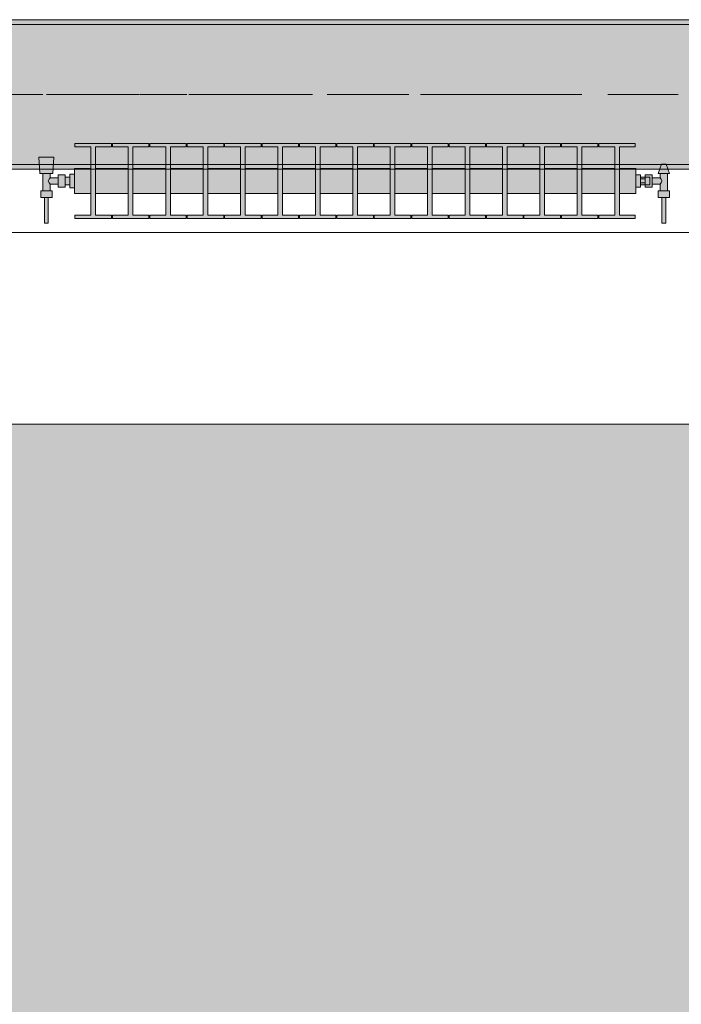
# Model space of a CAD drawing. Header units: metres. Extents: x -3.6 to 84.5, y -11 to 16.8.
# Tile 191 of 225: x 59.1 to 60.5, y -1.4 to 0.7. Entities that reach past the tile are written whole.
import ezdxf

# ---------------------------------------------------------------- set-up
doc = ezdxf.new("R2010")
doc.units = ezdxf.units.M
doc.header["$MEASUREMENT"] = 0
doc.linetypes.add('Achse', pattern=[0.2, 0.1, -0.05, 0, -0.05])
doc.linetypes.add('Strichlinie doppelt', pattern=[0.546806, 0.264583, -0.105833, 0.070556, -0.105833])
for name, color, linetype in [('302 - Elemente.Schraffur', 7, 'Continuous'), ('451 - Universal.Achsen Raster', 7, 'Continuous'), ('604 - Struktur.Wand Aussen', 7, 'Continuous'), ('608 - Struktur.Träger', 7, 'Continuous'), ('801 - HKLSE.Heizung_ Klima_ Lüftung', 7, 'Continuous')]:
    doc.layers.add(name, color=color, linetype=linetype)
pattern_1 = [(45, (0, 0), (-0.01767767, 0.01767767), [0, -0.025])]

msp = doc.modelspace()

# ---------------------------------------------------------------- hatches: boundary and pattern name
at = {"layer": '302 - Elemente.Schraffur', "linetype": 'Continuous', "lineweight": 0, "true_color": 0x282828}
msp.add_hatch(color=250, dxfattribs=at).paths.add_polyline_path([(55.22, -3.31), (62.435, -3.31), (62.435, -0.155), (55.22, -0.155)])
at = {"layer": '608 - Struktur.Träger', "linetype": 'Continuous', "lineweight": 0, "true_color": 0x000000}
h = msp.add_hatch(dxfattribs=at)
h.set_pattern_fill('Beton__Stahlbeton_0001', color=18, style=0, pattern_type=2)
h.set_pattern_definition([(45, (0, 0), (-0.08485281, 0.08485281), []), (45, (-0.04243, 0.04243), (-0.08485281, 0.08485281), [0.09, -0.03])])
h.paths.add_polyline_path([(0.69, 0.7), (0.38, 0.7), (0.38, 0.4), (0.69, 0.4), (3.97, 0.4), (4.29, 0.4), (7.57, 0.4), (7.89, 0.4), (11.17, 0.4), (11.49, 0.4), (14.77, 0.4), (15.09, 0.4), (18.37, 0.4), (18.69, 0.4), (21.97, 0.4), (22.29, 0.4), (25.57, 0.4), (25.89, 0.4), (29.17, 0.4), (29.49, 0.4), (32.77, 0.4), (33.09, 0.4), (36.37, 0.4), (36.69, 0.4), (39.97, 0.4), (40.29, 0.4), (43.57, 0.4), (43.89, 0.4), (47.17, 0.4), (47.49, 0.4), (50.77, 0.4), (51.09, 0.4), (51.8, 0.4), (51.97, 0.4), (54.37, 0.4), (54.69, 0.4), (57.97, 0.4), (58.29, 0.4), (61.57, 0.4), (61.88, 0.4), (61.88, 0.7), (61.57, 0.7), (58.29, 0.7), (57.97, 0.7), (54.69, 0.7), (54.37, 0.7), (51.97, 0.7), (51.8, 0.7), (51.09, 0.7), (50.77, 0.7), (47.49, 0.7), (47.16, 0.7), (43.89, 0.7), (43.57, 0.7), (40.29, 0.7), (39.935, 0.7), (36.69, 0.7), (36.37, 0.7), (33.09, 0.7), (32.77, 0.7), (29.49, 0.7), (29.17, 0.7), (25.89, 0.7), (25.57, 0.7), (22.29, 0.7), (21.97, 0.7), (18.69, 0.7), (18.37, 0.7), (15.09, 0.7), (14.77, 0.7), (11.49, 0.7), (11.17, 0.7), (7.89, 0.7), (7.57, 0.7), (4.29, 0.7), (3.97, 0.7)])
h = msp.add_hatch(dxfattribs=at)
h.set_pattern_fill('Gips_0001', color=18, style=0, pattern_type=2)
h.set_pattern_definition(pattern_1)
h.paths.add_polyline_path([(58.29, 0.71), (58.29, 0.7), (61.57, 0.7), (61.57, 0.71)])
h = msp.add_hatch(dxfattribs=at)
h.set_pattern_fill('Gips_0001', color=18, style=0, pattern_type=2)
h.set_pattern_definition(pattern_1)
h.paths.add_polyline_path([(58.29, 0.4), (58.29, 0.39), (61.57, 0.39), (61.57, 0.4)])
at = {"layer": '801 - HKLSE.Heizung_ Klima_ Lüftung', "linetype": 'Continuous', "lineweight": 0, "true_color": 0x3a3a3a}
for points in [[(59.24, 0.3383), (59.275, 0.3383), (59.275, 0.2917), (59.241, 0.2917), (59.241, 0.285), (59.319, 0.285), (59.319, 0.2917), (59.285, 0.2917), (59.285, 0.3383), (59.355, 0.3383), (59.355, 0.2917), (59.321, 0.2917), (59.321, 0.285), (59.399, 0.285), (59.399, 0.2917), (59.365, 0.2917), (59.365, 0.3383), (59.435, 0.3383), (59.435, 0.2917), (59.401, 0.2917), (59.401, 0.285), (59.479, 0.285), (59.479, 0.2917), (59.445, 0.2917), (59.445, 0.3383), (59.515, 0.3383), (59.515, 0.2917), (59.481, 0.2917), (59.481, 0.285), (59.559, 0.285), (59.559, 0.2917), (59.525, 0.2917), (59.525, 0.3383), (59.595, 0.3383), (59.595, 0.2917), (59.561, 0.2917), (59.561, 0.285), (59.639, 0.285), (59.639, 0.2917), (59.605, 0.2917), (59.605, 0.3383), (59.675, 0.3383), (59.675, 0.2917), (59.641, 0.2917), (59.641, 0.285), (59.719, 0.285), (59.719, 0.2917), (59.685, 0.2917), (59.685, 0.3383), (59.755, 0.3383), (59.755, 0.2917), (59.721, 0.2917), (59.721, 0.285), (59.799, 0.285), (59.799, 0.2917), (59.765, 0.2917), (59.765, 0.3383), (59.835, 0.3383), (59.835, 0.2917), (59.801, 0.2917), (59.801, 0.285), (59.879, 0.285), (59.879, 0.2917), (59.845, 0.2917), (59.845, 0.3383), (59.915, 0.3383), (59.915, 0.2917), (59.881, 0.2917), (59.881, 0.285), (59.959, 0.285), (59.959, 0.2917), (59.925, 0.2917), (59.925, 0.3383), (59.995, 0.3383), (59.995, 0.2917), (59.961, 0.2917), (59.961, 0.285), (60.039, 0.285), (60.039, 0.2917), (60.005, 0.2917), (60.005, 0.3383), (60.075, 0.3383), (60.075, 0.2917), (60.041, 0.2917), (60.041, 0.285), (60.119, 0.285), (60.119, 0.2917), (60.085, 0.2917), (60.085, 0.3383), (60.155, 0.3383), (60.155, 0.2917), (60.121, 0.2917), (60.121, 0.285), (60.199, 0.285), (60.199, 0.2917), (60.165, 0.2917), (60.165, 0.3383), (60.235, 0.3383), (60.235, 0.2917), (60.201, 0.2917), (60.201, 0.285), (60.279, 0.285), (60.279, 0.2917), (60.245, 0.2917), (60.245, 0.3383), (60.315, 0.3383), (60.315, 0.2917), (60.281, 0.2917), (60.281, 0.285), (60.359, 0.285), (60.359, 0.2917), (60.325, 0.2917), (60.325, 0.3383), (60.395, 0.3383), (60.395, 0.2917), (60.361, 0.2917), (60.361, 0.285), (60.439, 0.285), (60.439, 0.2917), (60.405, 0.2917), (60.405, 0.3383), (60.44, 0.3383), (60.44, 0.3917), (60.405, 0.3917), (60.405, 0.4383), (60.439, 0.4383), (60.439, 0.445), (60.361, 0.445), (60.361, 0.4383), (60.395, 0.4383), (60.395, 0.3917), (60.325, 0.3917), (60.325, 0.4383), (60.359, 0.4383), (60.359, 0.445), (60.281, 0.445), (60.281, 0.4383), (60.315, 0.4383), (60.315, 0.3917), (60.245, 0.3917), (60.245, 0.4383), (60.279, 0.4383), (60.279, 0.445), (60.201, 0.445), (60.201, 0.4383), (60.235, 0.4383), (60.235, 0.3917), (60.165, 0.3917), (60.165, 0.4383), (60.199, 0.4383), (60.199, 0.445), (60.121, 0.445), (60.121, 0.4383), (60.155, 0.4383), (60.155, 0.3917), (60.085, 0.3917), (60.085, 0.4383), (60.119, 0.4383), (60.119, 0.445), (60.041, 0.445), (60.041, 0.4383), (60.075, 0.4383), (60.075, 0.3917), (60.005, 0.3917), (60.005, 0.4383), (60.039, 0.4383), (60.039, 0.445), (59.961, 0.445), (59.961, 0.4383), (59.995, 0.4383), (59.995, 0.3917), (59.925, 0.3917), (59.925, 0.4383), (59.959, 0.4383), (59.959, 0.445), (59.881, 0.445), (59.881, 0.4383), (59.915, 0.4383), (59.915, 0.3917), (59.845, 0.3917), (59.845, 0.4383), (59.879, 0.4383), (59.879, 0.445), (59.801, 0.445), (59.801, 0.4383), (59.835, 0.4383), (59.835, 0.3917), (59.765, 0.3917), (59.765, 0.4383), (59.799, 0.4383), (59.799, 0.445), (59.721, 0.445), (59.721, 0.4383), (59.755, 0.4383), (59.755, 0.3917), (59.685, 0.3917), (59.685, 0.4383), (59.719, 0.4383), (59.719, 0.445), (59.641, 0.445), (59.641, 0.4383), (59.675, 0.4383), (59.675, 0.3917), (59.605, 0.3917), (59.605, 0.4383), (59.639, 0.4383), (59.639, 0.445), (59.561, 0.445), (59.561, 0.4383), (59.595, 0.4383), (59.595, 0.3917), (59.525, 0.3917), (59.525, 0.4383), (59.559, 0.4383), (59.559, 0.445), (59.481, 0.445), (59.481, 0.4383), (59.515, 0.4383), (59.515, 0.3917), (59.445, 0.3917), (59.445, 0.4383), (59.479, 0.4383), (59.479, 0.445), (59.401, 0.445), (59.401, 0.4383), (59.435, 0.4383), (59.435, 0.3917), (59.365, 0.3917), (59.365, 0.4383), (59.399, 0.4383), (59.399, 0.445), (59.321, 0.445), (59.321, 0.4383), (59.355, 0.4383), (59.355, 0.3917), (59.285, 0.3917), (59.285, 0.4383), (59.319, 0.4383), (59.319, 0.445), (59.241, 0.445), (59.241, 0.4383), (59.275, 0.4383), (59.275, 0.3917), (59.24, 0.3917)], [(59.24, 0.3797), (59.23, 0.3797), (59.23, 0.373), (59.22, 0.373), (59.22, 0.378), (59.205, 0.378), (59.205, 0.372), (59.188, 0.372), (59.188, 0.381), (59.194, 0.381), (59.196, 0.416), (59.164, 0.416), (59.166, 0.381), (59.172, 0.381), (59.172, 0.344), (59.168, 0.344), (59.168, 0.33), (59.176, 0.33), (59.176, 0.275), (59.184, 0.275), (59.184, 0.33), (59.192, 0.33), (59.192, 0.344), (59.188, 0.344), (59.188, 0.358), (59.205, 0.358), (59.205, 0.352), (59.22, 0.352), (59.22, 0.357), (59.23, 0.357), (59.23, 0.3503), (59.24, 0.3503)], [(60.44, 0.378), (60.44, 0.352), (60.45, 0.352), (60.45, 0.357), (60.46, 0.357), (60.46, 0.352), (60.475, 0.352), (60.475, 0.358), (60.492, 0.358), (60.492, 0.344), (60.488, 0.344), (60.488, 0.33), (60.496, 0.33), (60.496, 0.275), (60.504, 0.275), (60.504, 0.33), (60.512, 0.33), (60.512, 0.344), (60.508, 0.344), (60.508, 0.381), (60.512, 0.381), (60.505, 0.401), (60.495, 0.401), (60.488, 0.381), (60.492, 0.381), (60.492, 0.372), (60.475, 0.372), (60.475, 0.378), (60.46, 0.378), (60.46, 0.373), (60.45, 0.373), (60.45, 0.378)]]:
    msp.add_hatch(color=250, dxfattribs=at).paths.add_polyline_path(points)

# ---------------------------------------------------------------- linework, layer by layer
at = {"layer": '451 - Universal.Achsen Raster', "color": 160, "linetype": 'Strichlinie doppelt', "lineweight": 9, "true_color": 0x3232ff}
msp.add_line((64.935, 0.55), (-3.175, 0.55), dxfattribs=at)
at = {"layer": '604 - Struktur.Wand Aussen', "color": 7, "linetype": 'Continuous', "lineweight": 13}
for p, q in [((61.13, 0.255), (58.73, 0.255)), ((58.73, -0.155), (61.13, -0.155))]:
    msp.add_line(p, q, dxfattribs=at)
at = {"layer": '608 - Struktur.Träger', "color": 7, "linetype": 'Continuous', "lineweight": 13}
for p, q in [((0.38, 0.71), (61.88, 0.71)), ((61.57, 0.7), (58.29, 0.7)), ((0.38, 0.39), (61.88, 0.39))]:
    msp.add_line(p, q, dxfattribs=at)
at = {"layer": '608 - Struktur.Träger', "color": 7, "linetype": 'Continuous', "lineweight": 5}
for p, q in [((61.57, 0.71), (58.29, 0.71)), ((61.57, 0.39), (58.29, 0.39))]:
    msp.add_line(p, q, dxfattribs=at)
at = {"layer": '608 - Struktur.Träger', "color": 7, "linetype": 'Achse', "lineweight": 9}
msp.add_line((0.38, 0.55), (61.88, 0.55), dxfattribs=at)
at = {"layer": '608 - Struktur.Träger', "color": 7, "linetype": 'Continuous', "lineweight": 13, "flags": 128}
msp.add_lwpolyline([(61.88, 0.4), (61.57, 0.4), (58.29, 0.4), (57.97, 0.4), (54.69, 0.4), (54.37, 0.4)], dxfattribs=at)
at = {"layer": '801 - HKLSE.Heizung_ Klima_ Lüftung', "color": 7, "linetype": 'Continuous', "lineweight": 5, "true_color": 0xebebeb}
for p, q in [((59.241, 0.445), (59.319, 0.445)), ((59.241, 0.4383), (59.241, 0.445)), ((59.241, 0.445), (59.319, 0.445)), ((59.241, 0.4383), (59.241, 0.445)), ((59.319, 0.445), (59.319, 0.4383)), ((59.321, 0.445), (59.399, 0.445)), ((59.321, 0.4383), (59.321, 0.445)), ((59.321, 0.445), (59.399, 0.445)), ((59.321, 0.4383), (59.321, 0.445)), ((59.399, 0.445), (59.399, 0.4383)), ((59.399, 0.445), (59.399, 0.4383)), ((59.401, 0.445), (59.479, 0.445)), ((59.401, 0.445), (59.479, 0.445)), ((59.401, 0.4383), (59.401, 0.445)), ((59.479, 0.445), (59.479, 0.4383)), ((59.479, 0.445), (59.479, 0.4383)), ((59.481, 0.445), (59.559, 0.445)), ((59.481, 0.445), (59.559, 0.445)), ((59.481, 0.4383), (59.481, 0.445)), ((59.559, 0.445), (59.559, 0.4383)), ((59.561, 0.445), (59.639, 0.445)), ((59.561, 0.4383), (59.561, 0.445)), ((59.561, 0.445), (59.639, 0.445)), ((59.561, 0.4383), (59.561, 0.445)), ((59.639, 0.445), (59.639, 0.4383)), ((59.639, 0.445), (59.639, 0.4383)), ((59.641, 0.445), (59.719, 0.445)), ((59.641, 0.445), (59.719, 0.445)), ((59.641, 0.4383), (59.641, 0.445)), ((59.719, 0.445), (59.719, 0.4383)), ((59.721, 0.445), (59.799, 0.445)), ((59.721, 0.4383), (59.721, 0.445)), ((59.721, 0.445), (59.799, 0.445)), ((59.721, 0.4383), (59.721, 0.445)), ((59.799, 0.445), (59.799, 0.4383)), ((59.801, 0.445), (59.879, 0.445)), ((59.801, 0.445), (59.879, 0.445)), ((59.801, 0.4383), (59.801, 0.445)), ((59.879, 0.445), (59.879, 0.4383)), ((59.879, 0.445), (59.879, 0.4383)), ((59.881, 0.445), (59.959, 0.445)), ((59.881, 0.445), (59.959, 0.445)), ((59.881, 0.4383), (59.881, 0.445)), ((59.959, 0.445), (59.959, 0.4383)), ((59.959, 0.445), (59.959, 0.4383)), ((59.961, 0.445), (60.039, 0.445)), ((59.961, 0.4383), (59.961, 0.445)), ((59.961, 0.445), (60.039, 0.445)), ((59.961, 0.4383), (59.961, 0.445)), ((60.039, 0.445), (60.039, 0.4383)), ((60.041, 0.445), (60.119, 0.445)), ((60.041, 0.445), (60.119, 0.445)), ((60.041, 0.4383), (60.041, 0.445)), ((60.119, 0.445), (60.119, 0.4383)), ((60.121, 0.445), (60.199, 0.445)), ((60.121, 0.445), (60.199, 0.445)), ((60.121, 0.4383), (60.121, 0.445)), ((60.199, 0.445), (60.199, 0.4383)), ((60.199, 0.445), (60.199, 0.4383)), ((60.201, 0.445), (60.279, 0.445)), ((60.201, 0.4383), (60.201, 0.445)), ((60.201, 0.445), (60.279, 0.445)), ((60.201, 0.4383), (60.201, 0.445)), ((60.279, 0.445), (60.279, 0.4383)), ((60.281, 0.445), (60.359, 0.445)), ((60.281, 0.4383), (60.281, 0.445)), ((60.281, 0.445), (60.359, 0.445)), ((60.281, 0.4383), (60.281, 0.445)), ((60.359, 0.445), (60.359, 0.4383)), ((60.359, 0.445), (60.359, 0.4383)), ((60.361, 0.445), (60.439, 0.445)), ((60.361, 0.4383), (60.361, 0.445)), ((60.361, 0.445), (60.439, 0.445)), ((60.361, 0.4383), (60.361, 0.445)), ((60.439, 0.445), (60.439, 0.4383)), ((59.275, 0.4383), (59.241, 0.4383)), ((59.275, 0.2917), (59.275, 0.4383)), ((59.319, 0.4383), (59.285, 0.4383)), ((59.285, 0.4383), (59.285, 0.2917)), ((59.355, 0.4383), (59.321, 0.4383)), ((59.355, 0.2917), (59.355, 0.4383)), ((59.399, 0.4383), (59.365, 0.4383)), ((59.365, 0.4383), (59.365, 0.2917)), ((59.435, 0.4383), (59.401, 0.4383)), ((59.435, 0.2917), (59.435, 0.4383)), ((59.479, 0.4383), (59.445, 0.4383)), ((59.445, 0.4383), (59.445, 0.2917)), ((59.515, 0.4383), (59.481, 0.4383)), ((59.515, 0.2917), (59.515, 0.4383)), ((59.559, 0.4383), (59.525, 0.4383)), ((59.525, 0.4383), (59.525, 0.2917)), ((59.595, 0.4383), (59.561, 0.4383)), ((59.595, 0.2917), (59.595, 0.4383)), ((59.639, 0.4383), (59.605, 0.4383)), ((59.605, 0.4383), (59.605, 0.2917)), ((59.675, 0.4383), (59.641, 0.4383)), ((59.675, 0.2917), (59.675, 0.4383)), ((59.719, 0.4383), (59.685, 0.4383)), ((59.685, 0.4383), (59.685, 0.2917)), ((59.755, 0.4383), (59.721, 0.4383)), ((59.755, 0.2917), (59.755, 0.4383)), ((59.799, 0.4383), (59.765, 0.4383)), ((59.765, 0.4383), (59.765, 0.2917)), ((59.835, 0.4383), (59.801, 0.4383)), ((59.835, 0.2917), (59.835, 0.4383)), ((59.879, 0.4383), (59.845, 0.4383)), ((59.845, 0.4383), (59.845, 0.2917)), ((59.915, 0.4383), (59.881, 0.4383)), ((59.915, 0.2917), (59.915, 0.4383)), ((59.959, 0.4383), (59.925, 0.4383)), ((59.925, 0.4383), (59.925, 0.2917)), ((59.995, 0.4383), (59.961, 0.4383)), ((59.995, 0.2917), (59.995, 0.4383)), ((60.039, 0.4383), (60.005, 0.4383)), ((60.005, 0.4383), (60.005, 0.2917)), ((60.075, 0.4383), (60.041, 0.4383)), ((60.075, 0.2917), (60.075, 0.4383)), ((60.119, 0.4383), (60.085, 0.4383)), ((60.085, 0.4383), (60.085, 0.2917)), ((60.155, 0.4383), (60.121, 0.4383)), ((60.155, 0.2917), (60.155, 0.4383)), ((60.199, 0.4383), (60.165, 0.4383)), ((60.165, 0.4383), (60.165, 0.2917)), ((60.235, 0.4383), (60.201, 0.4383)), ((60.235, 0.2917), (60.235, 0.4383)), ((60.279, 0.4383), (60.245, 0.4383)), ((60.245, 0.4383), (60.245, 0.2917)), ((60.315, 0.4383), (60.281, 0.4383)), ((60.315, 0.2917), (60.315, 0.4383)), ((60.359, 0.4383), (60.325, 0.4383)), ((60.325, 0.4383), (60.325, 0.2917)), ((60.395, 0.4383), (60.361, 0.4383)), ((60.395, 0.2917), (60.395, 0.4383)), ((60.439, 0.4383), (60.405, 0.4383)), ((60.405, 0.4383), (60.405, 0.2917)), ((59.1687, 0.416), (59.164, 0.416)), ((59.164, 0.416), (59.1687, 0.416)), ((59.166, 0.381), (59.164, 0.416)), ((59.18, 0.416), (59.1687, 0.416)), ((59.1687, 0.416), (59.18, 0.416)), ((59.1913, 0.416), (59.18, 0.416)), ((59.18, 0.416), (59.1913, 0.416)), ((59.1913, 0.416), (59.196, 0.416)), ((59.196, 0.416), (59.1913, 0.416)), ((59.194, 0.381), (59.196, 0.416)), ((60.488, 0.381), (60.495, 0.401)), ((60.495, 0.401), (60.4965, 0.401)), ((60.4965, 0.401), (60.5, 0.401)), ((60.5, 0.401), (60.5035, 0.401)), ((60.5035, 0.401), (60.505, 0.401)), ((60.512, 0.381), (60.505, 0.401)), ((59.1701, 0.381), (59.166, 0.381)), ((59.18, 0.381), (59.1701, 0.381)), ((59.172, 0.344), (59.172, 0.381)), ((59.1899, 0.381), (59.18, 0.381)), ((59.188, 0.372), (59.188, 0.381)), ((59.194, 0.381), (59.1899, 0.381)), ((59.23, 0.365), (59.23, 0.3797)), ((59.23, 0.3797), (59.24, 0.3797)), ((59.23, 0.3797), (59.24, 0.3797)), ((59.23, 0.365), (59.23, 0.3797)), ((59.23, 0.3797), (59.24, 0.3797)), ((59.23, 0.3797), (59.24, 0.3797)), ((59.24, 0.3839), (59.24, 0.3917)), ((59.24, 0.3917), (59.275, 0.3917)), ((59.24, 0.365), (59.24, 0.3839)), ((59.285, 0.3917), (59.355, 0.3917)), ((59.365, 0.3917), (59.435, 0.3917)), ((59.445, 0.3917), (59.515, 0.3917)), ((59.525, 0.3917), (59.595, 0.3917)), ((59.605, 0.3917), (59.675, 0.3917)), ((59.685, 0.3917), (59.755, 0.3917)), ((59.765, 0.3917), (59.835, 0.3917)), ((59.845, 0.3917), (59.915, 0.3917)), ((59.925, 0.3917), (59.995, 0.3917)), ((60.005, 0.3917), (60.075, 0.3917)), ((60.085, 0.3917), (60.155, 0.3917)), ((60.165, 0.3917), (60.235, 0.3917)), ((60.245, 0.3917), (60.315, 0.3917)), ((60.325, 0.3917), (60.395, 0.3917)), ((60.405, 0.3917), (60.44, 0.3917)), ((60.44, 0.3839), (60.44, 0.3917)), ((60.44, 0.365), (60.44, 0.3839)), ((60.488, 0.381), (60.4915, 0.381)), ((60.4915, 0.381), (60.5, 0.381)), ((60.492, 0.372), (60.492, 0.381)), ((60.5, 0.381), (60.5085, 0.381)), ((60.508, 0.344), (60.508, 0.381)), ((60.5085, 0.381), (60.512, 0.381)), ((59.1839, 0.365), (59.1853, 0.3679)), ((59.1853, 0.3621), (59.1839, 0.365)), ((59.1858, 0.3689), (59.1863, 0.3699)), ((59.1863, 0.3601), (59.1858, 0.3611)), ((59.1863, 0.3699), (59.188, 0.372)), ((59.188, 0.358), (59.1863, 0.3601)), ((59.188, 0.372), (59.205, 0.372)), ((59.205, 0.3715), (59.205, 0.378)), ((59.205, 0.378), (59.22, 0.378)), ((59.205, 0.3585), (59.205, 0.3715)), ((59.205, 0.352), (59.205, 0.3585)), ((59.22, 0.3715), (59.22, 0.378)), ((59.22, 0.373), (59.23, 0.373)), ((59.22, 0.3585), (59.22, 0.3715)), ((59.22, 0.352), (59.22, 0.3585)), ((59.23, 0.3707), (59.23, 0.373)), ((59.23, 0.365), (59.23, 0.3707)), ((59.23, 0.3503), (59.23, 0.365)), ((59.23, 0.3503), (59.23, 0.365)), ((59.23, 0.3593), (59.23, 0.365)), ((59.23, 0.357), (59.23, 0.3593)), ((59.24, 0.3461), (59.24, 0.365)), ((60.44, 0.378), (60.45, 0.378)), ((60.44, 0.378), (60.45, 0.378)), ((60.44, 0.378), (60.45, 0.378)), ((60.44, 0.378), (60.45, 0.378)), ((60.44, 0.3461), (60.44, 0.365)), ((60.45, 0.365), (60.45, 0.378)), ((60.46, 0.373), (60.45, 0.373)), ((60.45, 0.3693), (60.46, 0.3693)), ((60.45, 0.352), (60.45, 0.365)), ((60.45, 0.3607), (60.46, 0.3607)), ((60.46, 0.3715), (60.46, 0.378)), ((60.46, 0.378), (60.46, 0.373)), ((60.475, 0.378), (60.46, 0.378)), ((60.46, 0.3707), (60.46, 0.373)), ((60.46, 0.373), (60.47, 0.373)), ((60.46, 0.3707), (60.46, 0.373)), ((60.46, 0.3693), (60.46, 0.3715)), ((60.46, 0.365), (60.46, 0.3707)), ((60.46, 0.3693), (60.46, 0.3707)), ((60.46, 0.365), (60.46, 0.3693)), ((60.46, 0.3607), (60.46, 0.365)), ((60.46, 0.3593), (60.46, 0.365)), ((60.46, 0.3585), (60.46, 0.3607)), ((60.46, 0.3593), (60.46, 0.3607)), ((60.46, 0.357), (60.46, 0.3593)), ((60.46, 0.357), (60.46, 0.3593)), ((60.46, 0.352), (60.46, 0.3585)), ((60.47, 0.3707), (60.47, 0.373)), ((60.47, 0.365), (60.47, 0.3707)), ((60.47, 0.3593), (60.47, 0.365)), ((60.47, 0.357), (60.47, 0.3593)), ((60.475, 0.3715), (60.475, 0.378)), ((60.492, 0.372), (60.475, 0.372)), ((60.475, 0.3585), (60.475, 0.3715)), ((60.475, 0.352), (60.475, 0.3585)), ((60.4937, 0.3699), (60.492, 0.372)), ((60.492, 0.358), (60.4937, 0.3601)), ((60.4942, 0.3689), (60.4937, 0.3699)), ((60.4937, 0.3601), (60.4942, 0.3611)), ((60.4961, 0.365), (60.4947, 0.3679)), ((60.4947, 0.3621), (60.4961, 0.365)), ((59.174, 0.344), (59.168, 0.344)), ((59.168, 0.33), (59.168, 0.344)), ((59.186, 0.344), (59.174, 0.344)), ((59.192, 0.344), (59.186, 0.344)), ((59.188, 0.344), (59.188, 0.358)), ((59.188, 0.358), (59.205, 0.358)), ((59.192, 0.33), (59.192, 0.344)), ((59.205, 0.352), (59.22, 0.352)), ((59.22, 0.357), (59.23, 0.357)), ((59.23, 0.3503), (59.24, 0.3503)), ((59.23, 0.3503), (59.24, 0.3503)), ((59.24, 0.3383), (59.24, 0.3461)), ((59.24, 0.3383), (59.275, 0.3383)), ((59.285, 0.3383), (59.355, 0.3383)), ((59.365, 0.3383), (59.435, 0.3383)), ((59.445, 0.3383), (59.515, 0.3383)), ((59.525, 0.3383), (59.595, 0.3383)), ((59.605, 0.3383), (59.675, 0.3383)), ((59.685, 0.3383), (59.755, 0.3383)), ((59.765, 0.3383), (59.835, 0.3383)), ((59.845, 0.3383), (59.915, 0.3383)), ((59.925, 0.3383), (59.995, 0.3383)), ((60.005, 0.3383), (60.075, 0.3383)), ((60.085, 0.3383), (60.155, 0.3383)), ((60.165, 0.3383), (60.235, 0.3383)), ((60.245, 0.3383), (60.315, 0.3383)), ((60.325, 0.3383), (60.395, 0.3383)), ((60.405, 0.3383), (60.44, 0.3383)), ((60.44, 0.352), (60.45, 0.352)), ((60.44, 0.3383), (60.44, 0.3461)), ((60.46, 0.357), (60.45, 0.357)), ((60.46, 0.357), (60.47, 0.357)), ((60.46, 0.357), (60.46, 0.352)), ((60.475, 0.352), (60.46, 0.352)), ((60.492, 0.358), (60.475, 0.358)), ((60.488, 0.344), (60.494, 0.344)), ((60.488, 0.33), (60.488, 0.344)), ((60.492, 0.344), (60.492, 0.358)), ((60.494, 0.344), (60.506, 0.344)), ((60.506, 0.344), (60.512, 0.344)), ((60.512, 0.33), (60.512, 0.344)), ((59.174, 0.33), (59.168, 0.33)), ((59.186, 0.33), (59.174, 0.33)), ((59.176, 0.275), (59.176, 0.33)), ((59.1772, 0.33), (59.176, 0.33)), ((59.18, 0.33), (59.1772, 0.33)), ((59.1828, 0.33), (59.18, 0.33)), ((59.184, 0.33), (59.1828, 0.33)), ((59.184, 0.275), (59.184, 0.33)), ((59.192, 0.33), (59.186, 0.33)), ((60.488, 0.33), (60.494, 0.33)), ((60.494, 0.33), (60.506, 0.33)), ((60.496, 0.275), (60.496, 0.33)), ((60.496, 0.33), (60.4972, 0.33)), ((60.4972, 0.33), (60.5, 0.33)), ((60.5, 0.33), (60.5028, 0.33)), ((60.5028, 0.33), (60.504, 0.33)), ((60.504, 0.275), (60.504, 0.33)), ((60.506, 0.33), (60.512, 0.33)), ((59.1772, 0.275), (59.176, 0.275)), ((59.18, 0.275), (59.1772, 0.275)), ((59.1828, 0.275), (59.18, 0.275)), ((59.184, 0.275), (59.1828, 0.275)), ((59.241, 0.285), (59.241, 0.2917)), ((59.241, 0.285), (59.241, 0.2917)), ((59.241, 0.2917), (59.275, 0.2917)), ((59.319, 0.285), (59.241, 0.285)), ((59.285, 0.2917), (59.319, 0.2917)), ((59.319, 0.2917), (59.319, 0.285)), ((59.321, 0.285), (59.321, 0.2917)), ((59.321, 0.285), (59.321, 0.2917)), ((59.321, 0.2917), (59.355, 0.2917)), ((59.399, 0.285), (59.321, 0.285)), ((59.365, 0.2917), (59.399, 0.2917)), ((59.399, 0.2917), (59.399, 0.285)), ((59.399, 0.2917), (59.399, 0.285)), ((59.401, 0.285), (59.401, 0.2917)), ((59.401, 0.2917), (59.435, 0.2917)), ((59.479, 0.285), (59.401, 0.285)), ((59.445, 0.2917), (59.479, 0.2917)), ((59.479, 0.2917), (59.479, 0.285)), ((59.479, 0.2917), (59.479, 0.285)), ((59.481, 0.285), (59.481, 0.2917)), ((59.481, 0.2917), (59.515, 0.2917)), ((59.559, 0.285), (59.481, 0.285)), ((59.525, 0.2917), (59.559, 0.2917)), ((59.559, 0.2917), (59.559, 0.285)), ((59.561, 0.285), (59.561, 0.2917)), ((59.561, 0.285), (59.561, 0.2917)), ((59.561, 0.2917), (59.595, 0.2917)), ((59.639, 0.285), (59.561, 0.285)), ((59.605, 0.2917), (59.639, 0.2917)), ((59.639, 0.2917), (59.639, 0.285)), ((59.639, 0.2917), (59.639, 0.285)), ((59.641, 0.285), (59.641, 0.2917)), ((59.641, 0.2917), (59.675, 0.2917)), ((59.719, 0.285), (59.641, 0.285)), ((59.685, 0.2917), (59.719, 0.2917)), ((59.719, 0.2917), (59.719, 0.285)), ((59.721, 0.285), (59.721, 0.2917)), ((59.721, 0.285), (59.721, 0.2917)), ((59.721, 0.2917), (59.755, 0.2917)), ((59.799, 0.285), (59.721, 0.285)), ((59.765, 0.2917), (59.799, 0.2917)), ((59.799, 0.2917), (59.799, 0.285)), ((59.801, 0.285), (59.801, 0.2917)), ((59.801, 0.2917), (59.835, 0.2917)), ((59.879, 0.285), (59.801, 0.285)), ((59.845, 0.2917), (59.879, 0.2917)), ((59.879, 0.2917), (59.879, 0.285)), ((59.879, 0.2917), (59.879, 0.285)), ((59.881, 0.285), (59.881, 0.2917)), ((59.881, 0.2917), (59.915, 0.2917)), ((59.959, 0.285), (59.881, 0.285)), ((59.925, 0.2917), (59.959, 0.2917)), ((59.959, 0.2917), (59.959, 0.285)), ((59.959, 0.2917), (59.959, 0.285)), ((59.961, 0.285), (59.961, 0.2917)), ((59.961, 0.285), (59.961, 0.2917)), ((59.961, 0.2917), (59.995, 0.2917)), ((60.039, 0.285), (59.961, 0.285)), ((60.005, 0.2917), (60.039, 0.2917)), ((60.039, 0.2917), (60.039, 0.285)), ((60.041, 0.285), (60.041, 0.2917)), ((60.041, 0.2917), (60.075, 0.2917)), ((60.119, 0.285), (60.041, 0.285)), ((60.085, 0.2917), (60.119, 0.2917)), ((60.119, 0.2917), (60.119, 0.285)), ((60.121, 0.285), (60.121, 0.2917)), ((60.121, 0.2917), (60.155, 0.2917)), ((60.199, 0.285), (60.121, 0.285)), ((60.165, 0.2917), (60.199, 0.2917)), ((60.199, 0.2917), (60.199, 0.285)), ((60.199, 0.2917), (60.199, 0.285)), ((60.201, 0.285), (60.201, 0.2917)), ((60.201, 0.285), (60.201, 0.2917)), ((60.201, 0.2917), (60.235, 0.2917)), ((60.279, 0.285), (60.201, 0.285)), ((60.245, 0.2917), (60.279, 0.2917)), ((60.279, 0.2917), (60.279, 0.285)), ((60.281, 0.285), (60.281, 0.2917)), ((60.281, 0.285), (60.281, 0.2917)), ((60.281, 0.2917), (60.315, 0.2917)), ((60.359, 0.285), (60.281, 0.285)), ((60.325, 0.2917), (60.359, 0.2917)), ((60.359, 0.2917), (60.359, 0.285)), ((60.359, 0.2917), (60.359, 0.285)), ((60.361, 0.285), (60.361, 0.2917)), ((60.361, 0.285), (60.361, 0.2917)), ((60.361, 0.2917), (60.395, 0.2917)), ((60.439, 0.285), (60.361, 0.285)), ((60.405, 0.2917), (60.439, 0.2917)), ((60.439, 0.2917), (60.439, 0.285)), ((60.496, 0.275), (60.4972, 0.275)), ((60.4972, 0.275), (60.5, 0.275)), ((60.5, 0.275), (60.5028, 0.275)), ((60.5028, 0.275), (60.504, 0.275))]:
    msp.add_line(p, q, dxfattribs=at)

doc.saveas('drawing.dxf')
